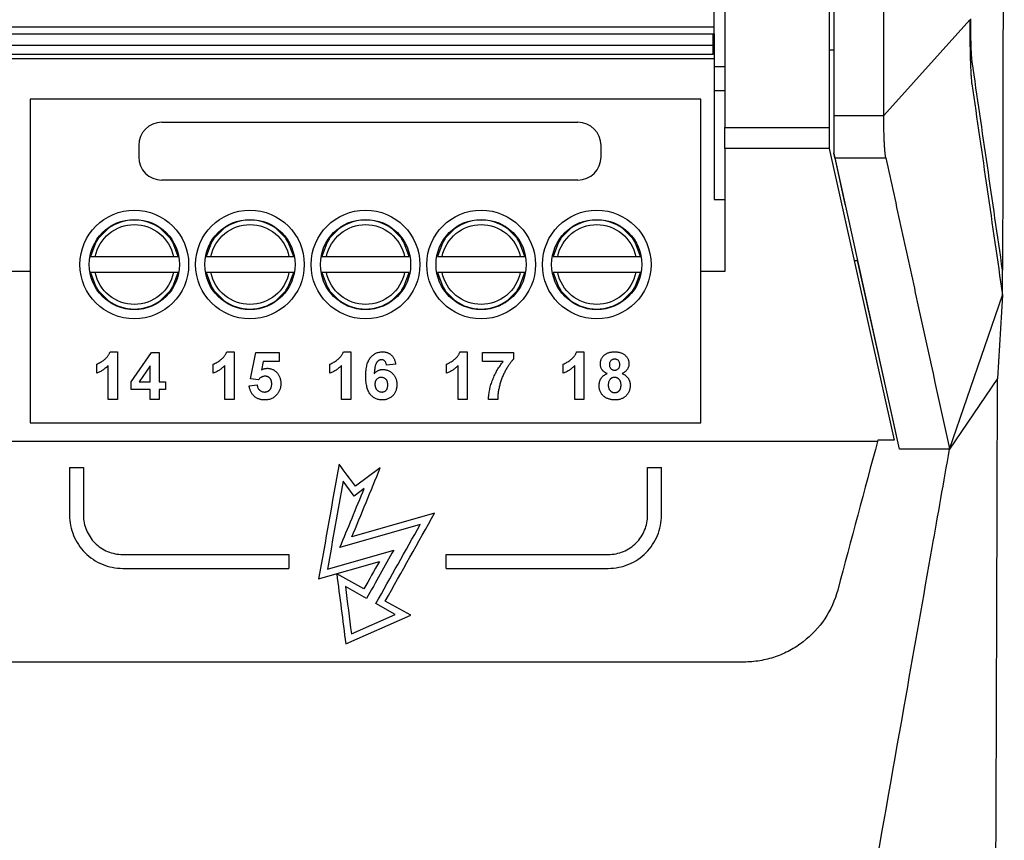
# Model space of a CAD drawing. Header units: millimetres. Extents: x -508 to 796, y -404 to 760.
# Tile 65 of 116: x 254 to 296, y 66 to 102. Entities that reach past the tile are written whole.
import ezdxf

# ---------------------------------------------------------------- set-up
doc = ezdxf.new("R2010")
doc.units = ezdxf.units.MM

msp = doc.modelspace()

# ---------------------------------------------------------------- linework, layer by layer
at = {"color": 7, "linetype": 'Continuous', "lineweight": 25}
for p, q in [((283.613, 101.28), (283.613, 107.68)), ((290.942, 97.446), (294.663, 101.589)), ((218.613, 101.28), (283.613, 101.28)), ((218.613, 100.98), (283.613, 100.98)), ((283.563, 100.48), (283.563, 100.98)), ((283.613, 100.98), (283.613, 101.28)), ((283.613, 100.98), (283.613, 99.554)), ((218.663, 100.48), (283.563, 100.48)), ((283.563, 100.08), (218.663, 100.08)), ((283.563, 100.08), (283.563, 100.48)), ((288.777, 100.271), (288.577, 100.271)), ((283.613, 99.893), (218.163, 99.893)), ((284.063, 99.554), (283.613, 99.554)), ((283.613, 99.554), (283.613, 98.515)), ((284.063, 98.515), (283.613, 98.515)), ((283.613, 98.515), (283.613, 93.816)), ((283.03, 98.149), (254.03, 98.149)), ((254.03, 98.149), (254.03, 90.697)), ((283.03, 90.697), (283.03, 98.149)), ((259.718, 97.149), (277.718, 97.149)), ((288.777, 97.446), (290.942, 97.446)), ((284.063, 96.926), (288.577, 96.926)), ((284.063, 96.01), (284.063, 96.926)), ((288.577, 96.926), (288.577, 96.01)), ((258.718, 96.149), (258.718, 95.649)), ((278.718, 95.649), (278.718, 96.149)), ((288.577, 96.01), (284.063, 96.01)), ((284.063, 96.01), (284.063, 90.697)), ((288.577, 96.01), (291.4, 83.397)), ((288.777, 95.793), (289.262, 93.605)), ((288.826, 95.607), (291.033, 95.607)), ((288.826, 95.607), (291.615, 83.006)), ((277.718, 94.649), (259.718, 94.649)), ((283.613, 93.816), (284.063, 93.816)), ((289.262, 93.605), (289.274, 93.544)), ((256.877, 92.031), (257.497, 92.651)), ((259.564, 92.651), (260.184, 92.031)), ((261.877, 92.031), (262.497, 92.651)), ((264.564, 92.651), (265.184, 92.031)), ((266.877, 92.031), (267.497, 92.651)), ((269.564, 92.651), (270.184, 92.031)), ((271.877, 92.031), (272.497, 92.651)), ((274.564, 92.651), (275.184, 92.031)), ((276.877, 92.031), (277.497, 92.651)), ((279.564, 92.651), (280.184, 92.031)), ((256.841, 91.347), (260.219, 91.347)), ((261.841, 91.347), (265.219, 91.347)), ((266.841, 91.347), (270.219, 91.347)), ((271.841, 91.347), (275.219, 91.347)), ((276.841, 91.347), (280.219, 91.347)), ((289.662, 91.166), (289.789, 91.166)), ((289.789, 91.223), (289.789, 91.166)), ((289.789, 91.166), (291.145, 85.102)), ((296.079, 89.67), (296.082, 90.751)), ((254.03, 90.697), (218.163, 90.697)), ((254.03, 90.697), (254.03, 89.518)), ((260.219, 90.647), (256.841, 90.647)), ((265.219, 90.647), (261.841, 90.647)), ((270.219, 90.647), (266.841, 90.647)), ((275.219, 90.647), (271.841, 90.647)), ((280.219, 90.647), (276.841, 90.647)), ((283.03, 89.518), (283.03, 90.697)), ((284.063, 90.697), (283.03, 90.697)), ((257.497, 89.344), (256.877, 89.964)), ((260.184, 89.964), (259.564, 89.344)), ((262.497, 89.344), (261.877, 89.964)), ((265.184, 89.964), (264.564, 89.344)), ((267.497, 89.344), (266.877, 89.964)), ((270.184, 89.964), (269.564, 89.344)), ((272.497, 89.344), (271.877, 89.964)), ((275.184, 89.964), (274.564, 89.344)), ((277.497, 89.344), (276.877, 89.964)), ((280.184, 89.964), (279.564, 89.344)), ((254.03, 89.518), (254.03, 84.149)), ((283.03, 84.149), (283.03, 89.518)), ((293.788, 83.006), (296.08, 89.67)), ((296.08, 89.67), (295.864, 86.062)), ((257.48, 87.219), (257.797, 87.219)), ((257.797, 87.219), (257.797, 85.164)), ((258.399, 85.927), (259.268, 87.193)), ((259.268, 87.193), (259.611, 87.193)), ((259.611, 87.193), (259.611, 85.928)), ((262.525, 87.219), (262.842, 87.219)), ((262.842, 87.219), (262.842, 85.164)), ((263.55, 86.056), (263.787, 87.193)), ((263.787, 87.193), (264.788, 87.193)), ((264.788, 87.193), (264.788, 86.798)), ((267.57, 87.219), (267.887, 87.219)), ((267.887, 87.219), (267.887, 85.164)), ((272.615, 87.219), (272.932, 87.219)), ((272.932, 87.219), (272.932, 85.164)), ((273.587, 87.193), (274.931, 87.193)), ((273.587, 86.798), (273.587, 87.193)), ((274.931, 87.193), (274.931, 86.903)), ((277.66, 87.219), (277.977, 87.219)), ((277.977, 87.219), (277.977, 85.164)), ((256.901, 86.297), (256.901, 86.692)), ((257.402, 85.164), (257.402, 86.627)), ((259.216, 86.612), (258.746, 85.928)), ((259.216, 85.928), (259.216, 86.612)), ((261.946, 86.297), (261.946, 86.692)), ((262.447, 85.164), (262.447, 86.627)), ((264.104, 86.798), (264.023, 86.431)), ((264.788, 86.798), (264.104, 86.798)), ((266.991, 86.297), (266.991, 86.692)), ((267.492, 85.164), (267.492, 86.627)), ((269.833, 86.683), (269.438, 86.64)), ((272.036, 86.297), (272.036, 86.692)), ((272.537, 85.164), (272.537, 86.627)), ((274.483, 86.798), (273.587, 86.798)), ((277.081, 86.297), (277.081, 86.692)), ((277.582, 85.164), (277.582, 86.627)), ((263.895, 86.007), (263.55, 86.056)), ((295.864, 86.062), (293.788, 83.006)), ((258.399, 85.586), (258.399, 85.927)), ((258.746, 85.928), (259.216, 85.928)), ((259.611, 85.928), (259.875, 85.928)), ((259.875, 85.928), (259.875, 85.586)), ((263.497, 85.752), (263.84, 85.797)), ((259.216, 85.586), (258.399, 85.586)), ((259.216, 85.164), (259.216, 85.586)), ((259.875, 85.586), (259.611, 85.586)), ((259.611, 85.586), (259.611, 85.164)), ((257.797, 85.164), (257.402, 85.164)), ((259.611, 85.164), (259.216, 85.164)), ((262.842, 85.164), (262.447, 85.164)), ((267.887, 85.164), (267.492, 85.164)), ((272.932, 85.164), (272.537, 85.164)), ((274.246, 85.164), (273.851, 85.164)), ((277.977, 85.164), (277.582, 85.164)), ((254.03, 84.149), (283.03, 84.149)), ((247.923, 83.354), (290.676, 83.354)), ((291.4, 83.397), (290.688, 83.397)), ((293.753, 83.166), (293.788, 83.006)), ((293.788, 83.006), (291.617, 83.006)), ((255.73, 82.211), (256.33, 82.211)), ((269.167, 82.199), (268.098, 81.402)), ((280.73, 82.211), (281.33, 82.211)), ((268.037, 80.983), (267.558, 81.626)), ((268.476, 81.31), (268.037, 80.983)), ((271.518, 80.244), (267.935, 79.21)), ((270.899, 79.753), (267.42, 78.749)), ((258.03, 78.454), (265.213, 78.454)), ((265.213, 78.454), (265.213, 77.854)), ((266.882, 77.817), (269.747, 78.645)), ((272.018, 78.454), (279.03, 78.454)), ((272.018, 77.854), (272.018, 78.454)), ((266.502, 77.396), (269.128, 78.154)), ((258.03, 77.854), (265.213, 77.854)), ((268.459, 76.961), (267.284, 77.62)), ((272.018, 77.854), (279.03, 77.854)), ((268.574, 76.552), (267.657, 77.067)), ((269.811, 75.859), (268.977, 76.326)), ((270.482, 75.827), (269.386, 76.441)), ((267.673, 74.588), (270.482, 75.827)), ((267.919, 75.025), (269.811, 75.859)), ((284.895, 73.801), (247.768, 73.801))]:
    msp.add_line(p, q, dxfattribs=at)
at = {"color": 7, "linetype": 'Continuous', "lineweight": 25, "flags": 128}
for points in [[(256.973, 92.126), (256.87, 91.97), (256.638, 91.347)], [(260.422, 91.347), (260.19, 91.97), (260.088, 92.126)], [(261.973, 92.126), (261.87, 91.97), (261.638, 91.347)], [(265.422, 91.347), (265.19, 91.97), (265.088, 92.126)], [(266.973, 92.126), (266.87, 91.97), (266.638, 91.347)], [(270.422, 91.347), (270.19, 91.97), (270.088, 92.126)], [(271.973, 92.126), (271.87, 91.97), (271.638, 91.347)], [(275.422, 91.347), (275.19, 91.97), (275.088, 92.126)], [(276.973, 92.126), (276.87, 91.97), (276.638, 91.347)], [(280.422, 91.347), (280.19, 91.97), (280.088, 92.126)], [(256.638, 90.647), (256.87, 90.025), (256.973, 89.868)], [(260.088, 89.868), (260.19, 90.025), (260.422, 90.647)], [(261.638, 90.647), (261.87, 90.025), (261.973, 89.868)], [(265.088, 89.868), (265.19, 90.025), (265.422, 90.647)], [(266.638, 90.647), (266.87, 90.025), (266.973, 89.868)], [(270.088, 89.868), (270.19, 90.025), (270.422, 90.647)], [(271.638, 90.647), (271.87, 90.025), (271.973, 89.868)], [(275.088, 89.868), (275.19, 90.025), (275.422, 90.647)], [(276.638, 90.647), (276.87, 90.025), (276.973, 89.868)], [(280.088, 89.868), (280.19, 90.025), (280.422, 90.647)]]:
    msp.add_lwpolyline(points, dxfattribs=at)
at = {"color": 7, "linetype": 'Continuous', "lineweight": 25}
for centre, radius in [((258.53, 90.997), 2.35), ((263.53, 90.997), 2.35), ((268.53, 90.997), 2.35), ((273.53, 90.997), 2.35), ((278.53, 90.997), 2.35), ((258.53, 90.997), 1.95), ((263.53, 90.997), 1.95), ((268.53, 90.997), 1.95), ((273.53, 90.997), 1.95), ((278.53, 90.997), 1.95)]:
    msp.add_circle(centre, radius, dxfattribs=at)
for centre, radius, start, end in [((259.718, 96.149), 1, 90, 180), ((277.718, 96.149), 1, 360, 90), ((259.718, 95.649), 1, 180, 270), ((277.718, 95.649), 1, 270, 360), ((258.53, 90.997), 1.924, 54.0588, 125.9412), ((263.53, 90.997), 1.924, 54.0588, 125.9412), ((268.53, 90.997), 1.924, 54.0588, 125.9412), ((273.53, 90.997), 1.924, 54.0588, 125.9412), ((278.53, 90.997), 1.924, 54.0588, 125.9412), ((258.53, 90.997), 1.924, 234.0588, 305.9412), ((263.53, 90.997), 1.924, 234.0588, 305.9412), ((268.53, 90.997), 1.924, 234.0588, 305.9412), ((273.53, 90.997), 1.924, 234.0588, 305.9412), ((278.53, 90.997), 1.924, 234.0588, 305.9412)]:
    msp.add_arc(centre, radius, start, end, dxfattribs=at)
for points, knots in [([(296.157, 159.615), (296.157, 158.77), (296.157, 157.085), (296.157, 154.562), (296.156, 152.049), (296.155, 149.547), (296.154, 147.056), (296.153, 144.575), (296.151, 142.105), (296.15, 139.646), (296.148, 137.198), (296.146, 134.76), (296.144, 132.332), (296.141, 129.916), (296.139, 127.51), (296.135, 124.604), (296.131, 121.202), (296.126, 117.31), (296.121, 113.443), (296.115, 109.601), (296.109, 105.783), (296.102, 101.989), (296.096, 98.221), (296.089, 94.477), (296.084, 91.991), (296.082, 90.751)], [0, 0, 0, 0, 0.03671, 0.073264, 0.109664, 0.14591, 0.182003, 0.217944, 0.253732, 0.28937, 0.324857, 0.360195, 0.395384, 0.430425, 0.465319, 0.500067, 0.556898, 0.613401, 0.669577, 0.725431, 0.780966, 0.836187, 0.891097, 0.9457, 1, 1, 1, 1]), ([(294.664, 101.589), (294.664, 101.536), (294.664, 101.431), (294.664, 101.275), (294.665, 101.121), (294.666, 100.968), (294.668, 100.818), (294.671, 100.571), (294.677, 100.236), (294.687, 99.842), (294.7, 99.491), (294.714, 99.228), (294.727, 99.04), (294.739, 98.905), (294.747, 98.842), (294.752, 98.809)], [0, 0, 0, 0, 0.041937, 0.083568, 0.125008, 0.166369, 0.207769, 0.249322, 0.37371, 0.499224, 0.625065, 0.75002, 0.833106, 0.916124, 1, 1, 1, 1]), ([(294.766, 99.771), (294.764, 99.783), (294.761, 99.808), (294.755, 99.855), (294.751, 99.909), (294.746, 99.97), (294.739, 100.07), (294.731, 100.225), (294.723, 100.454), (294.716, 100.712), (294.711, 100.966), (294.709, 101.2), (294.707, 101.409), (294.707, 101.552), (294.707, 101.623)], [0, 0, 0, 0, 0.0512705, 0.1020872, 0.1526491, 0.2031582, 0.2538171, 0.3768011, 0.4997433, 0.6225513, 0.7457741, 0.8301329, 0.9145595, 1, 1, 1, 1]), ([(288.777, 97.446), (288.777, 97.121), (288.777, 96.8), (288.777, 96.238), (288.777, 95.999), (288.777, 95.828)], [0, 0, 0, 0, 0.5, 0.5, 1, 1, 1, 1]), ([(291.034, 95.607), (291.031, 95.621), (291.025, 95.648), (291.018, 95.698), (291.01, 95.755), (291.003, 95.818), (290.997, 95.886), (290.99, 95.958), (290.985, 96.033), (290.979, 96.111), (290.975, 96.191), (290.97, 96.272), (290.966, 96.354), (290.96, 96.485), (290.954, 96.672), (290.948, 96.923), (290.944, 97.183), (290.943, 97.359), (290.942, 97.446)], [0, 0, 0, 0, 0.055458, 0.109491, 0.162099, 0.213281, 0.263039, 0.311371, 0.358279, 0.403763, 0.447822, 0.490457, 0.531668, 0.571455, 0.680439, 0.788186, 0.894704, 1, 1, 1, 1]), ([(288.826, 95.607), (288.824, 95.62), (288.818, 95.647), (288.806, 95.699), (288.793, 95.758), (288.783, 95.804), (288.777, 95.828)], [0, 0, 0, 0, 0.25014, 0.499376, 0.748925, 1, 1, 1, 1]), ([(291.034, 95.607), (291.26, 94.569), (291.487, 93.534), (291.94, 91.46), (292.62, 88.35), (293.3, 85.239), (293.753, 83.166)], [0, 0, 0, 0, 0.25, 0.25, 0.5, 1, 1, 1, 1]), ([(256.841, 91.347), (256.922, 91.736), (257.134, 92.084), (257.749, 92.585), (258.134, 92.722), (258.927, 92.722), (259.312, 92.585), (259.927, 92.084), (260.139, 91.736), (260.219, 91.347)], [0, 0, 0, 0, 0.25, 0.25, 0.5, 0.5, 0.75, 0.75, 1, 1, 1, 1]), ([(261.841, 91.347), (261.922, 91.736), (262.134, 92.084), (262.749, 92.585), (263.134, 92.722), (263.927, 92.722), (264.312, 92.585), (264.927, 92.084), (265.139, 91.736), (265.219, 91.347)], [0, 0, 0, 0, 0.25, 0.25, 0.5, 0.5, 0.75, 0.75, 1, 1, 1, 1]), ([(266.841, 91.347), (266.922, 91.736), (267.134, 92.084), (267.749, 92.585), (268.134, 92.722), (268.927, 92.722), (269.312, 92.585), (269.927, 92.084), (270.139, 91.736), (270.219, 91.347)], [0, 0, 0, 0, 0.25, 0.25, 0.5, 0.5, 0.75, 0.75, 1, 1, 1, 1]), ([(271.841, 91.347), (271.922, 91.736), (272.134, 92.084), (272.749, 92.585), (273.134, 92.722), (273.927, 92.722), (274.312, 92.585), (274.927, 92.084), (275.139, 91.736), (275.219, 91.347)], [0, 0, 0, 0, 0.25, 0.25, 0.5, 0.5, 0.75, 0.75, 1, 1, 1, 1]), ([(276.841, 91.347), (276.922, 91.736), (277.134, 92.084), (277.749, 92.585), (278.134, 92.722), (278.927, 92.722), (279.312, 92.585), (279.927, 92.084), (280.139, 91.736), (280.219, 91.347)], [0, 0, 0, 0, 0.25, 0.25, 0.5, 0.5, 0.75, 0.75, 1, 1, 1, 1]), ([(256.638, 91.347), (256.643, 91.347), (256.668, 91.347), (256.742, 91.347), (256.791, 91.347), (256.841, 91.347)], [0, 0, 0, 0, 0.5, 0.5, 1, 1, 1, 1]), ([(260.219, 91.347), (260.269, 91.347), (260.318, 91.347), (260.393, 91.347), (260.417, 91.347), (260.422, 91.347)], [0, 0, 0, 0, 0.5, 0.5, 1, 1, 1, 1]), ([(261.638, 91.347), (261.643, 91.347), (261.668, 91.347), (261.742, 91.347), (261.791, 91.347), (261.841, 91.347)], [0, 0, 0, 0, 0.5, 0.5, 1, 1, 1, 1]), ([(265.219, 91.347), (265.269, 91.347), (265.318, 91.347), (265.393, 91.347), (265.417, 91.347), (265.422, 91.347)], [0, 0, 0, 0, 0.5, 0.5, 1, 1, 1, 1]), ([(266.638, 91.347), (266.643, 91.347), (266.668, 91.347), (266.742, 91.347), (266.791, 91.347), (266.841, 91.347)], [0, 0, 0, 0, 0.5, 0.5, 1, 1, 1, 1]), ([(270.219, 91.347), (270.269, 91.347), (270.318, 91.347), (270.393, 91.347), (270.417, 91.347), (270.422, 91.347)], [0, 0, 0, 0, 0.5, 0.5, 1, 1, 1, 1]), ([(271.638, 91.347), (271.643, 91.347), (271.668, 91.347), (271.742, 91.347), (271.791, 91.347), (271.841, 91.347)], [0, 0, 0, 0, 0.5, 0.5, 1, 1, 1, 1]), ([(275.219, 91.347), (275.269, 91.347), (275.318, 91.347), (275.393, 91.347), (275.417, 91.347), (275.422, 91.347)], [0, 0, 0, 0, 0.5, 0.5, 1, 1, 1, 1]), ([(276.638, 91.347), (276.643, 91.347), (276.668, 91.347), (276.742, 91.347), (276.791, 91.347), (276.841, 91.347)], [0, 0, 0, 0, 0.5, 0.5, 1, 1, 1, 1]), ([(280.219, 91.347), (280.269, 91.347), (280.318, 91.347), (280.393, 91.347), (280.417, 91.347), (280.422, 91.347)], [0, 0, 0, 0, 0.5, 0.5, 1, 1, 1, 1]), ([(256.841, 90.647), (256.791, 90.647), (256.742, 90.647), (256.668, 90.647), (256.643, 90.647), (256.638, 90.647)], [0, 0, 0, 0, 0.5, 0.5, 1, 1, 1, 1]), ([(260.219, 90.647), (260.139, 90.259), (259.927, 89.91), (259.312, 89.409), (258.927, 89.272), (258.134, 89.272), (257.749, 89.409), (257.134, 89.91), (256.922, 90.259), (256.841, 90.647)], [0, 0, 0, 0, 0.25, 0.25, 0.5, 0.5, 0.75, 0.75, 1, 1, 1, 1]), ([(260.422, 90.647), (260.417, 90.647), (260.393, 90.647), (260.319, 90.647), (260.269, 90.647), (260.219, 90.647)], [0, 0, 0, 0, 0.5, 0.5, 1, 1, 1, 1]), ([(261.841, 90.647), (261.791, 90.647), (261.742, 90.647), (261.668, 90.647), (261.643, 90.647), (261.638, 90.647)], [0, 0, 0, 0, 0.5, 0.5, 1, 1, 1, 1]), ([(265.219, 90.647), (265.139, 90.259), (264.927, 89.91), (264.312, 89.409), (263.927, 89.272), (263.134, 89.272), (262.749, 89.409), (262.134, 89.91), (261.922, 90.259), (261.841, 90.647)], [0, 0, 0, 0, 0.25, 0.25, 0.5, 0.5, 0.75, 0.75, 1, 1, 1, 1]), ([(265.422, 90.647), (265.417, 90.647), (265.393, 90.647), (265.319, 90.647), (265.269, 90.647), (265.219, 90.647)], [0, 0, 0, 0, 0.5, 0.5, 1, 1, 1, 1]), ([(266.841, 90.647), (266.791, 90.647), (266.742, 90.647), (266.668, 90.647), (266.643, 90.647), (266.638, 90.647)], [0, 0, 0, 0, 0.5, 0.5, 1, 1, 1, 1]), ([(270.219, 90.647), (270.139, 90.259), (269.927, 89.91), (269.312, 89.409), (268.927, 89.272), (268.134, 89.272), (267.749, 89.409), (267.134, 89.91), (266.922, 90.259), (266.841, 90.647)], [0, 0, 0, 0, 0.25, 0.25, 0.5, 0.5, 0.75, 0.75, 1, 1, 1, 1]), ([(270.422, 90.647), (270.417, 90.647), (270.393, 90.647), (270.319, 90.647), (270.269, 90.647), (270.219, 90.647)], [0, 0, 0, 0, 0.5, 0.5, 1, 1, 1, 1]), ([(271.841, 90.647), (271.791, 90.647), (271.742, 90.647), (271.668, 90.647), (271.643, 90.647), (271.638, 90.647)], [0, 0, 0, 0, 0.5, 0.5, 1, 1, 1, 1]), ([(275.219, 90.647), (275.139, 90.259), (274.927, 89.91), (274.312, 89.409), (273.927, 89.272), (273.134, 89.272), (272.749, 89.409), (272.134, 89.91), (271.922, 90.259), (271.841, 90.647)], [0, 0, 0, 0, 0.25, 0.25, 0.5, 0.5, 0.75, 0.75, 1, 1, 1, 1]), ([(275.422, 90.647), (275.417, 90.647), (275.393, 90.647), (275.319, 90.647), (275.269, 90.647), (275.219, 90.647)], [0, 0, 0, 0, 0.5, 0.5, 1, 1, 1, 1]), ([(276.841, 90.647), (276.791, 90.647), (276.742, 90.647), (276.668, 90.647), (276.643, 90.647), (276.638, 90.647)], [0, 0, 0, 0, 0.5, 0.5, 1, 1, 1, 1]), ([(280.219, 90.647), (280.139, 90.259), (279.927, 89.91), (279.312, 89.409), (278.927, 89.272), (278.134, 89.272), (277.749, 89.409), (277.134, 89.91), (276.922, 90.259), (276.841, 90.647)], [0, 0, 0, 0, 0.25, 0.25, 0.5, 0.5, 0.75, 0.75, 1, 1, 1, 1]), ([(280.422, 90.647), (280.417, 90.647), (280.393, 90.647), (280.319, 90.647), (280.269, 90.647), (280.219, 90.647)], [0, 0, 0, 0, 0.5, 0.5, 1, 1, 1, 1]), ([(256.901, 86.692), (256.927, 86.702), (256.983, 86.723), (257.064, 86.767), (257.149, 86.821), (257.22, 86.874), (257.277, 86.922), (257.316, 86.96), (257.353, 86.999), (257.385, 87.04), (257.414, 87.083), (257.44, 87.127), (257.462, 87.172), (257.474, 87.203), (257.48, 87.219)], [0, 0, 0, 0, 0.104473, 0.218653, 0.342856, 0.479269, 0.549541, 0.617424, 0.683535, 0.748597, 0.812176, 0.874869, 0.937429, 1, 1, 1, 1]), ([(261.946, 86.692), (261.972, 86.702), (262.028, 86.723), (262.109, 86.767), (262.194, 86.821), (262.265, 86.874), (262.321, 86.922), (262.361, 86.96), (262.398, 86.999), (262.43, 87.04), (262.459, 87.083), (262.485, 87.127), (262.507, 87.172), (262.519, 87.203), (262.525, 87.219)], [0, 0, 0, 0, 0.104473, 0.218653, 0.342856, 0.479269, 0.549541, 0.617424, 0.683535, 0.748597, 0.812176, 0.874869, 0.937429, 1, 1, 1, 1]), ([(266.991, 86.692), (267.017, 86.702), (267.073, 86.723), (267.154, 86.767), (267.239, 86.821), (267.31, 86.874), (267.366, 86.922), (267.406, 86.96), (267.443, 86.999), (267.475, 87.04), (267.504, 87.083), (267.53, 87.127), (267.552, 87.172), (267.564, 87.203), (267.57, 87.219)], [0, 0, 0, 0, 0.104473, 0.218653, 0.342856, 0.479269, 0.549541, 0.617424, 0.683535, 0.748597, 0.812176, 0.874869, 0.937429, 1, 1, 1, 1]), ([(268.542, 86.164), (268.543, 86.209), (268.544, 86.296), (268.553, 86.422), (268.569, 86.538), (268.591, 86.644), (268.619, 86.74), (268.653, 86.827), (268.694, 86.905), (268.742, 86.972), (268.795, 87.03), (268.851, 87.081), (268.912, 87.124), (268.976, 87.159), (269.044, 87.186), (269.116, 87.205), (269.191, 87.217), (269.243, 87.219), (269.269, 87.219)], [0, 0, 0, 0, 0.093231, 0.180145, 0.26072, 0.335343, 0.404394, 0.468663, 0.528671, 0.585124, 0.639046, 0.691174, 0.741714, 0.791947, 0.842075, 0.893016, 0.945666, 1, 1, 1, 1]), ([(269.218, 86.877), (269.208, 86.876), (269.189, 86.876), (269.16, 86.87), (269.132, 86.861), (269.106, 86.848), (269.081, 86.831), (269.057, 86.811), (269.033, 86.787), (269.012, 86.759), (268.991, 86.726), (268.973, 86.685), (268.957, 86.636), (268.944, 86.58), (268.931, 86.517), (268.921, 86.446), (268.913, 86.367), (268.909, 86.312), (268.907, 86.283)], [0, 0, 0, 0, 0.040154, 0.079904, 0.118642, 0.15824, 0.198858, 0.241137, 0.285631, 0.332857, 0.385095, 0.444912, 0.513586, 0.591645, 0.679009, 0.775791, 0.882727, 1, 1, 1, 1]), ([(269.438, 86.64), (269.435, 86.659), (269.43, 86.694), (269.415, 86.744), (269.395, 86.785), (269.368, 86.819), (269.337, 86.845), (269.301, 86.864), (269.261, 86.875), (269.233, 86.876), (269.218, 86.877)], [0, 0, 0, 0, 0.16009, 0.301259, 0.428172, 0.544692, 0.656041, 0.765565, 0.878269, 1, 1, 1, 1]), ([(269.269, 87.219), (269.288, 87.219), (269.324, 87.218), (269.377, 87.211), (269.428, 87.201), (269.476, 87.186), (269.522, 87.166), (269.565, 87.142), (269.606, 87.114), (269.644, 87.082), (269.68, 87.046), (269.712, 87.005), (269.741, 86.961), (269.766, 86.913), (269.788, 86.861), (269.807, 86.805), (269.822, 86.745), (269.829, 86.704), (269.833, 86.683)], [0, 0, 0, 0, 0.064752, 0.126581, 0.18684, 0.245514, 0.30285, 0.360345, 0.417913, 0.476092, 0.535069, 0.595104, 0.65639, 0.719434, 0.784953, 0.853161, 0.924888, 1, 1, 1, 1]), ([(272.036, 86.692), (272.062, 86.702), (272.117, 86.723), (272.199, 86.767), (272.284, 86.821), (272.355, 86.874), (272.411, 86.922), (272.451, 86.96), (272.488, 86.999), (272.52, 87.04), (272.549, 87.083), (272.575, 87.127), (272.597, 87.172), (272.609, 87.203), (272.615, 87.219)], [0, 0, 0, 0, 0.104473, 0.218653, 0.342856, 0.479269, 0.549541, 0.617424, 0.683535, 0.748597, 0.812176, 0.874869, 0.937429, 1, 1, 1, 1]), ([(274.931, 86.903), (274.916, 86.889), (274.888, 86.859), (274.846, 86.811), (274.805, 86.759), (274.763, 86.703), (274.72, 86.642), (274.678, 86.576), (274.636, 86.506), (274.579, 86.407), (274.512, 86.278), (274.442, 86.117), (274.382, 85.951), (274.34, 85.81), (274.313, 85.697), (274.294, 85.614), (274.279, 85.534), (274.267, 85.456), (274.257, 85.379), (274.25, 85.306), (274.246, 85.234), (274.246, 85.188), (274.246, 85.164)], [0, 0, 0, 0, 0.031427, 0.064605, 0.099439, 0.136456, 0.175352, 0.216101, 0.258978, 0.304007, 0.395757, 0.487616, 0.579874, 0.672707, 0.718695, 0.763079, 0.805893, 0.847386, 0.8876, 0.926386, 0.963755, 1, 1, 1, 1]), ([(277.081, 86.692), (277.107, 86.702), (277.162, 86.723), (277.244, 86.767), (277.329, 86.821), (277.4, 86.874), (277.456, 86.922), (277.496, 86.96), (277.533, 86.999), (277.565, 87.04), (277.594, 87.083), (277.619, 87.127), (277.642, 87.172), (277.654, 87.203), (277.66, 87.219)], [0, 0, 0, 0, 0.104473, 0.218653, 0.342856, 0.479269, 0.549541, 0.617424, 0.683535, 0.748597, 0.812176, 0.874869, 0.937429, 1, 1, 1, 1]), ([(278.685, 86.699), (278.685, 86.717), (278.686, 86.753), (278.694, 86.806), (278.707, 86.857), (278.724, 86.905), (278.747, 86.951), (278.775, 86.994), (278.807, 87.035), (278.845, 87.073), (278.888, 87.107), (278.935, 87.137), (278.986, 87.163), (279.041, 87.184), (279.101, 87.2), (279.165, 87.211), (279.233, 87.218), (279.28, 87.219), (279.304, 87.219)], [0, 0, 0, 0, 0.060588, 0.118973, 0.175831, 0.232135, 0.287686, 0.343567, 0.400777, 0.459546, 0.51958, 0.580726, 0.642741, 0.707504, 0.775327, 0.846028, 0.920907, 1, 1, 1, 1]), ([(279.306, 86.903), (279.29, 86.902), (279.258, 86.901), (279.213, 86.889), (279.174, 86.868), (279.14, 86.839), (279.113, 86.804), (279.093, 86.764), (279.082, 86.718), (279.08, 86.685), (279.08, 86.668)], [0, 0, 0, 0, 0.13476, 0.257747, 0.376379, 0.495459, 0.614324, 0.734951, 0.86198, 1, 1, 1, 1]), ([(279.304, 87.219), (279.328, 87.219), (279.374, 87.218), (279.442, 87.211), (279.505, 87.2), (279.564, 87.184), (279.62, 87.163), (279.671, 87.138), (279.718, 87.107), (279.76, 87.073), (279.799, 87.035), (279.832, 86.994), (279.86, 86.951), (279.883, 86.905), (279.901, 86.857), (279.913, 86.806), (279.922, 86.753), (279.922, 86.717), (279.923, 86.699)], [0, 0, 0, 0, 0.078715, 0.152764, 0.223531, 0.290545, 0.355368, 0.417847, 0.478669, 0.539111, 0.598255, 0.655802, 0.71198, 0.767583, 0.82394, 0.880851, 0.939356, 1, 1, 1, 1]), ([(279.528, 86.669), (279.527, 86.686), (279.526, 86.719), (279.514, 86.765), (279.495, 86.805), (279.468, 86.84), (279.435, 86.869), (279.396, 86.888), (279.353, 86.901), (279.322, 86.902), (279.306, 86.903)], [0, 0, 0, 0, 0.140007, 0.267766, 0.389639, 0.510214, 0.628546, 0.746348, 0.867824, 1, 1, 1, 1]), ([(257.402, 86.627), (257.384, 86.609), (257.348, 86.573), (257.291, 86.523), (257.232, 86.476), (257.171, 86.433), (257.107, 86.393), (257.041, 86.357), (256.972, 86.325), (256.925, 86.306), (256.901, 86.297)], [0, 0, 0, 0, 0.126571, 0.251425, 0.376425, 0.500093, 0.624181, 0.748133, 0.873869, 1, 1, 1, 1]), ([(262.447, 86.627), (262.429, 86.609), (262.393, 86.573), (262.336, 86.523), (262.277, 86.476), (262.216, 86.433), (262.152, 86.393), (262.086, 86.357), (262.017, 86.325), (261.97, 86.306), (261.946, 86.297)], [0, 0, 0, 0, 0.126571, 0.251425, 0.376425, 0.500093, 0.624181, 0.748133, 0.873869, 1, 1, 1, 1]), ([(264.023, 86.431), (264.044, 86.443), (264.084, 86.466), (264.148, 86.49), (264.212, 86.505), (264.255, 86.507), (264.277, 86.508)], [0, 0, 0, 0, 0.265013, 0.516088, 0.759917, 1, 1, 1, 1]), ([(264.277, 86.508), (264.297, 86.507), (264.337, 86.506), (264.395, 86.497), (264.451, 86.483), (264.505, 86.463), (264.557, 86.436), (264.606, 86.404), (264.652, 86.366), (264.696, 86.323), (264.736, 86.275), (264.771, 86.224), (264.801, 86.169), (264.825, 86.11), (264.844, 86.048), (264.857, 85.982), (264.865, 85.913), (264.866, 85.866), (264.867, 85.842)], [0, 0, 0, 0, 0.060901, 0.120302, 0.178015, 0.235506, 0.29362, 0.351928, 0.412228, 0.474265, 0.537423, 0.599745, 0.66233, 0.725963, 0.79077, 0.857969, 0.927523, 1, 1, 1, 1]), ([(267.492, 86.627), (267.474, 86.609), (267.438, 86.573), (267.381, 86.523), (267.322, 86.476), (267.261, 86.433), (267.197, 86.393), (267.131, 86.357), (267.062, 86.325), (267.015, 86.306), (266.991, 86.297)], [0, 0, 0, 0, 0.126571, 0.251425, 0.376425, 0.500093, 0.624181, 0.748133, 0.873869, 1, 1, 1, 1]), ([(268.907, 86.283), (268.92, 86.297), (268.945, 86.324), (268.986, 86.359), (269.029, 86.389), (269.074, 86.413), (269.122, 86.432), (269.172, 86.446), (269.225, 86.453), (269.26, 86.455), (269.278, 86.455)], [0, 0, 0, 0, 0.132218, 0.259266, 0.382426, 0.503963, 0.625109, 0.747226, 0.871295, 1, 1, 1, 1]), ([(269.278, 86.455), (269.299, 86.455), (269.339, 86.453), (269.399, 86.445), (269.456, 86.431), (269.511, 86.411), (269.564, 86.386), (269.614, 86.354), (269.662, 86.317), (269.708, 86.275), (269.749, 86.229), (269.786, 86.178), (269.816, 86.124), (269.842, 86.068), (269.862, 86.007), (269.876, 85.944), (269.884, 85.877), (269.885, 85.832), (269.886, 85.808)], [0, 0, 0, 0, 0.061959, 0.122348, 0.181485, 0.240217, 0.299115, 0.358819, 0.419551, 0.48245, 0.54599, 0.608137, 0.670272, 0.733113, 0.796428, 0.861936, 0.929326, 1, 1, 1, 1]), ([(272.537, 86.627), (272.519, 86.609), (272.483, 86.573), (272.426, 86.523), (272.367, 86.476), (272.306, 86.433), (272.242, 86.393), (272.176, 86.357), (272.107, 86.325), (272.06, 86.306), (272.036, 86.297)], [0, 0, 0, 0, 0.126571, 0.251425, 0.376425, 0.500093, 0.624181, 0.748133, 0.873869, 1, 1, 1, 1]), ([(273.851, 85.164), (273.852, 85.199), (273.854, 85.27), (273.864, 85.376), (273.88, 85.482), (273.899, 85.588), (273.925, 85.695), (273.954, 85.803), (273.99, 85.911), (274.029, 86.019), (274.073, 86.126), (274.121, 86.231), (274.172, 86.333), (274.227, 86.432), (274.286, 86.528), (274.348, 86.621), (274.413, 86.711), (274.46, 86.769), (274.483, 86.798)], [0, 0, 0, 0, 0.058953, 0.118561, 0.178523, 0.239353, 0.301026, 0.363774, 0.427383, 0.492334, 0.557476, 0.62196, 0.685889, 0.749255, 0.812267, 0.875036, 0.937534, 1, 1, 1, 1]), ([(277.582, 86.627), (277.564, 86.609), (277.528, 86.573), (277.471, 86.523), (277.412, 86.476), (277.351, 86.433), (277.287, 86.393), (277.221, 86.357), (277.152, 86.325), (277.105, 86.306), (277.081, 86.297)], [0, 0, 0, 0, 0.126571, 0.251425, 0.376425, 0.500093, 0.624181, 0.748133, 0.873869, 1, 1, 1, 1]), ([(278.981, 86.282), (278.969, 86.287), (278.944, 86.297), (278.909, 86.316), (278.877, 86.335), (278.847, 86.356), (278.82, 86.378), (278.796, 86.403), (278.774, 86.428), (278.749, 86.464), (278.723, 86.511), (278.701, 86.571), (278.687, 86.634), (278.686, 86.677), (278.685, 86.699)], [0, 0, 0, 0, 0.074845, 0.146911, 0.216512, 0.282333, 0.34654, 0.409365, 0.470779, 0.530736, 0.648995, 0.764529, 0.880748, 1, 1, 1, 1]), ([(279.08, 86.668), (279.08, 86.65), (279.082, 86.616), (279.093, 86.568), (279.112, 86.526), (279.139, 86.491), (279.172, 86.463), (279.211, 86.443), (279.255, 86.431), (279.286, 86.43), (279.303, 86.429)], [0, 0, 0, 0, 0.144102, 0.275997, 0.397647, 0.516215, 0.632499, 0.749124, 0.869144, 1, 1, 1, 1]), ([(279.303, 86.429), (279.319, 86.43), (279.35, 86.431), (279.395, 86.443), (279.434, 86.463), (279.468, 86.492), (279.495, 86.527), (279.514, 86.569), (279.526, 86.617), (279.527, 86.651), (279.528, 86.669)], [0, 0, 0, 0, 0.131009, 0.252583, 0.368363, 0.485362, 0.603738, 0.725976, 0.85584, 1, 1, 1, 1]), ([(279.923, 86.699), (279.922, 86.676), (279.92, 86.631), (279.905, 86.566), (279.88, 86.504), (279.845, 86.448), (279.802, 86.396), (279.75, 86.351), (279.69, 86.311), (279.646, 86.292), (279.623, 86.282)], [0, 0, 0, 0, 0.125211, 0.24639, 0.365556, 0.487097, 0.609911, 0.734683, 0.864055, 1, 1, 1, 1]), ([(264.182, 86.165), (264.169, 86.165), (264.143, 86.164), (264.104, 86.156), (264.066, 86.144), (264.029, 86.126), (263.994, 86.104), (263.96, 86.076), (263.926, 86.044), (263.905, 86.02), (263.895, 86.007)], [0, 0, 0, 0, 0.116461, 0.232341, 0.348354, 0.467509, 0.590461, 0.718854, 0.855005, 1, 1, 1, 1]), ([(264.472, 85.833), (264.472, 85.847), (264.471, 85.873), (264.467, 85.91), (264.461, 85.946), (264.452, 85.978), (264.441, 86.009), (264.427, 86.036), (264.411, 86.061), (264.392, 86.083), (264.371, 86.102), (264.349, 86.119), (264.325, 86.133), (264.299, 86.146), (264.272, 86.155), (264.243, 86.16), (264.213, 86.165), (264.193, 86.165), (264.182, 86.165)], [0, 0, 0, 0, 0.080764, 0.156089, 0.227188, 0.294739, 0.358853, 0.420009, 0.478956, 0.536764, 0.593893, 0.649743, 0.705545, 0.761182, 0.818489, 0.876654, 0.937348, 1, 1, 1, 1]), ([(269.239, 85.138), (269.214, 85.139), (269.166, 85.14), (269.094, 85.151), (269.026, 85.171), (268.961, 85.197), (268.9, 85.231), (268.842, 85.272), (268.788, 85.321), (268.736, 85.378), (268.69, 85.443), (268.65, 85.518), (268.617, 85.602), (268.589, 85.696), (268.568, 85.8), (268.553, 85.913), (268.543, 86.036), (268.543, 86.12), (268.542, 86.164)], [0, 0, 0, 0, 0.053259, 0.104718, 0.154775, 0.20433, 0.253914, 0.304476, 0.356706, 0.410597, 0.467275, 0.527626, 0.592241, 0.661799, 0.737131, 0.818387, 0.905933, 1, 1, 1, 1]), ([(269.212, 86.113), (269.193, 86.112), (269.157, 86.111), (269.105, 86.096), (269.057, 86.072), (269.022, 86.045), (268.998, 86.018), (268.982, 85.996), (268.967, 85.972), (268.956, 85.945), (268.948, 85.917), (268.942, 85.885), (268.938, 85.852), (268.937, 85.829), (268.937, 85.817)], [0, 0, 0, 0, 0.12242, 0.237758, 0.352955, 0.470116, 0.529583, 0.589057, 0.650602, 0.713384, 0.779436, 0.848565, 0.922225, 1, 1, 1, 1]), ([(269.49, 85.788), (269.49, 85.802), (269.49, 85.828), (269.486, 85.866), (269.48, 85.901), (269.471, 85.933), (269.46, 85.963), (269.446, 85.99), (269.43, 86.014), (269.405, 86.042), (269.369, 86.07), (269.322, 86.095), (269.268, 86.11), (269.231, 86.112), (269.212, 86.113)], [0, 0, 0, 0, 0.084032, 0.162459, 0.235689, 0.304222, 0.369765, 0.430857, 0.490633, 0.548338, 0.660567, 0.769865, 0.881631, 1, 1, 1, 1]), ([(278.632, 85.761), (278.633, 85.788), (278.635, 85.842), (278.651, 85.921), (278.678, 85.996), (278.708, 86.056), (278.738, 86.101), (278.764, 86.133), (278.793, 86.163), (278.824, 86.191), (278.859, 86.216), (278.897, 86.24), (278.938, 86.263), (278.967, 86.275), (278.981, 86.282)], [0, 0, 0, 0, 0.122228, 0.241582, 0.360421, 0.480261, 0.541082, 0.601977, 0.664277, 0.727556, 0.791866, 0.858859, 0.928323, 1, 1, 1, 1]), ([(279.303, 86.113), (279.292, 86.112), (279.27, 86.112), (279.238, 86.107), (279.209, 86.099), (279.181, 86.089), (279.156, 86.075), (279.134, 86.057), (279.113, 86.037), (279.089, 86.006), (279.064, 85.964), (279.043, 85.911), (279.029, 85.855), (279.028, 85.817), (279.027, 85.798)], [0, 0, 0, 0, 0.072037, 0.139418, 0.203909, 0.266153, 0.326665, 0.387387, 0.448815, 0.511305, 0.636809, 0.757709, 0.878594, 1, 1, 1, 1]), ([(279.58, 85.794), (279.58, 85.805), (279.58, 85.828), (279.576, 85.862), (279.57, 85.894), (279.561, 85.924), (279.55, 85.952), (279.537, 85.978), (279.521, 86.003), (279.502, 86.025), (279.482, 86.046), (279.46, 86.064), (279.437, 86.079), (279.413, 86.091), (279.387, 86.101), (279.36, 86.108), (279.332, 86.112), (279.313, 86.113), (279.303, 86.113)], [0, 0, 0, 0, 0.073811, 0.144537, 0.212615, 0.278536, 0.342029, 0.403351, 0.465453, 0.527123, 0.587877, 0.646434, 0.704682, 0.762122, 0.81951, 0.877816, 0.937463, 1, 1, 1, 1]), ([(279.623, 86.282), (279.637, 86.276), (279.665, 86.264), (279.704, 86.244), (279.741, 86.222), (279.775, 86.198), (279.806, 86.171), (279.835, 86.143), (279.862, 86.114), (279.886, 86.082), (279.907, 86.048), (279.925, 86.013), (279.941, 85.977), (279.953, 85.94), (279.963, 85.901), (279.97, 85.861), (279.975, 85.82), (279.975, 85.792), (279.975, 85.778)], [0, 0, 0, 0, 0.069665, 0.136701, 0.201986, 0.265487, 0.327798, 0.389, 0.449413, 0.510371, 0.570399, 0.630715, 0.690004, 0.750294, 0.810528, 0.872287, 0.935378, 1, 1, 1, 1]), ([(264.17, 85.138), (264.147, 85.139), (264.102, 85.139), (264.036, 85.147), (263.973, 85.16), (263.914, 85.179), (263.858, 85.202), (263.804, 85.231), (263.755, 85.265), (263.709, 85.304), (263.667, 85.347), (263.629, 85.395), (263.595, 85.445), (263.567, 85.5), (263.542, 85.558), (263.523, 85.619), (263.507, 85.684), (263.5, 85.729), (263.497, 85.752)], [0, 0, 0, 0, 0.068682, 0.134105, 0.197568, 0.258695, 0.318942, 0.378353, 0.437733, 0.497736, 0.558122, 0.617717, 0.677888, 0.738932, 0.801002, 0.864959, 0.931352, 1, 1, 1, 1]), ([(263.84, 85.797), (263.843, 85.773), (263.851, 85.729), (263.873, 85.666), (263.905, 85.611), (263.945, 85.565), (263.992, 85.527), (264.042, 85.5), (264.097, 85.484), (264.134, 85.482), (264.153, 85.481)], [0, 0, 0, 0, 0.144356, 0.277981, 0.405676, 0.531791, 0.654121, 0.769534, 0.88397, 1, 1, 1, 1]), ([(264.153, 85.481), (264.164, 85.481), (264.186, 85.481), (264.217, 85.485), (264.248, 85.492), (264.277, 85.502), (264.305, 85.514), (264.331, 85.53), (264.356, 85.548), (264.38, 85.568), (264.402, 85.591), (264.42, 85.618), (264.436, 85.647), (264.45, 85.679), (264.459, 85.714), (264.467, 85.751), (264.471, 85.791), (264.471, 85.819), (264.472, 85.833)], [0, 0, 0, 0, 0.061329, 0.120053, 0.178219, 0.234665, 0.290903, 0.347536, 0.404085, 0.462749, 0.522375, 0.582311, 0.643697, 0.707576, 0.774502, 0.845566, 0.920269, 1, 1, 1, 1]), ([(264.867, 85.842), (264.866, 85.822), (264.865, 85.782), (264.859, 85.722), (264.847, 85.665), (264.832, 85.609), (264.811, 85.555), (264.786, 85.502), (264.756, 85.451), (264.733, 85.419), (264.721, 85.402)], [0, 0, 0, 0, 0.128441, 0.254929, 0.378716, 0.501994, 0.624407, 0.748194, 0.87262, 1, 1, 1, 1]), ([(268.937, 85.817), (268.937, 85.804), (268.938, 85.779), (268.942, 85.742), (268.949, 85.707), (268.959, 85.674), (268.972, 85.645), (268.987, 85.617), (269.005, 85.591), (269.033, 85.561), (269.071, 85.529), (269.122, 85.501), (269.176, 85.483), (269.213, 85.482), (269.232, 85.481)], [0, 0, 0, 0, 0.078181, 0.15276, 0.223255, 0.290144, 0.35538, 0.418335, 0.48087, 0.543172, 0.66355, 0.777317, 0.887624, 1, 1, 1, 1]), ([(269.232, 85.481), (269.249, 85.481), (269.284, 85.483), (269.333, 85.497), (269.378, 85.52), (269.411, 85.546), (269.434, 85.571), (269.45, 85.594), (269.462, 85.619), (269.473, 85.648), (269.481, 85.679), (269.486, 85.713), (269.49, 85.749), (269.49, 85.775), (269.49, 85.788)], [0, 0, 0, 0, 0.11664, 0.227027, 0.335005, 0.44461, 0.501396, 0.56037, 0.62282, 0.688091, 0.758021, 0.832965, 0.91347, 1, 1, 1, 1]), ([(269.886, 85.808), (269.885, 85.783), (269.884, 85.735), (269.876, 85.665), (269.861, 85.598), (269.841, 85.535), (269.816, 85.476), (269.785, 85.42), (269.748, 85.368), (269.705, 85.321), (269.658, 85.278), (269.608, 85.24), (269.555, 85.209), (269.498, 85.182), (269.438, 85.163), (269.374, 85.149), (269.308, 85.14), (269.263, 85.139), (269.239, 85.138)], [0, 0, 0, 0, 0.070805, 0.138086, 0.203231, 0.265885, 0.327509, 0.387868, 0.448411, 0.509386, 0.57004, 0.629865, 0.688715, 0.747985, 0.808394, 0.870086, 0.933516, 1, 1, 1, 1]), ([(278.851, 85.285), (278.833, 85.3), (278.799, 85.329), (278.755, 85.379), (278.716, 85.433), (278.686, 85.49), (278.661, 85.553), (278.644, 85.618), (278.634, 85.688), (278.633, 85.736), (278.632, 85.761)], [0, 0, 0, 0, 0.126169, 0.249064, 0.368685, 0.489031, 0.610185, 0.73553, 0.864231, 1, 1, 1, 1]), ([(279.027, 85.798), (279.027, 85.785), (279.028, 85.76), (279.032, 85.722), (279.038, 85.687), (279.047, 85.654), (279.058, 85.623), (279.072, 85.595), (279.088, 85.569), (279.107, 85.545), (279.128, 85.524), (279.15, 85.505), (279.173, 85.489), (279.198, 85.476), (279.224, 85.466), (279.251, 85.46), (279.279, 85.455), (279.299, 85.454), (279.309, 85.454)], [0, 0, 0, 0, 0.07914, 0.153668, 0.224788, 0.293153, 0.358059, 0.421441, 0.482493, 0.54349, 0.603504, 0.660793, 0.71724, 0.772156, 0.827706, 0.883864, 0.940622, 1, 1, 1, 1]), ([(279.309, 85.454), (279.318, 85.454), (279.337, 85.455), (279.365, 85.459), (279.391, 85.466), (279.416, 85.475), (279.44, 85.488), (279.462, 85.503), (279.484, 85.521), (279.503, 85.541), (279.522, 85.564), (279.537, 85.59), (279.551, 85.618), (279.561, 85.649), (279.571, 85.682), (279.576, 85.717), (279.58, 85.755), (279.58, 85.78), (279.58, 85.794)], [0, 0, 0, 0, 0.058895, 0.115007, 0.170669, 0.225469, 0.279613, 0.334167, 0.390886, 0.449148, 0.509012, 0.570138, 0.633673, 0.699604, 0.768316, 0.841558, 0.918424, 1, 1, 1, 1]), ([(279.975, 85.778), (279.975, 85.755), (279.974, 85.709), (279.966, 85.643), (279.951, 85.58), (279.931, 85.52), (279.906, 85.464), (279.875, 85.411), (279.838, 85.361), (279.796, 85.315), (279.749, 85.274), (279.698, 85.237), (279.643, 85.207), (279.585, 85.181), (279.522, 85.162), (279.456, 85.148), (279.387, 85.14), (279.339, 85.139), (279.315, 85.138)], [0, 0, 0, 0, 0.066854, 0.13136, 0.193376, 0.253727, 0.313354, 0.372541, 0.431943, 0.492442, 0.552999, 0.613131, 0.673299, 0.734381, 0.79726, 0.861907, 0.92957, 1, 1, 1, 1]), ([(264.721, 85.402), (264.704, 85.381), (264.671, 85.34), (264.614, 85.286), (264.551, 85.24), (264.484, 85.203), (264.413, 85.173), (264.336, 85.153), (264.254, 85.14), (264.198, 85.139), (264.17, 85.138)], [0, 0, 0, 0, 0.127265, 0.250473, 0.370918, 0.490352, 0.612039, 0.736128, 0.86516, 1, 1, 1, 1]), ([(279.315, 85.138), (279.292, 85.139), (279.248, 85.14), (279.182, 85.146), (279.119, 85.158), (279.06, 85.174), (279.003, 85.194), (278.949, 85.22), (278.898, 85.25), (278.867, 85.273), (278.851, 85.285)], [0, 0, 0, 0, 0.137825, 0.269593, 0.397834, 0.521619, 0.643406, 0.76291, 0.881166, 1, 1, 1, 1]), ([(283.208, 22.979), (283.41, 24.12), (283.829, 26.498), (284.483, 30.209), (285.188, 34.209), (285.944, 38.497), (286.75, 43.075), (287.608, 47.94), (288.828, 54.864), (290.267, 63.026), (291.78, 71.61), (292.911, 78.029), (293.538, 81.588), (293.788, 83.006)], [0, 0, 0, 0, 0.056956, 0.118735, 0.185339, 0.256768, 0.333021, 0.414099, 0.500001, 0.679159, 0.822208, 0.929154, 1, 1, 1, 1]), ([(255.73, 80.154), (255.73, 80.003), (255.745, 79.854), (255.803, 79.561), (255.847, 79.416), (255.961, 79.138), (256.031, 79.006), (256.197, 78.757), (256.294, 78.638), (256.505, 78.426), (256.621, 78.33), (256.872, 78.161), (257.006, 78.089), (257.422, 77.916), (257.725, 77.854), (258.03, 77.854)], [0, 0, 0, 0, 0.125, 0.125, 0.25, 0.25, 0.375, 0.375, 0.5, 0.5, 0.625, 0.625, 0.75, 0.75, 1, 1, 1, 1]), ([(256.33, 80.154), (256.33, 80.042), (256.341, 79.932), (256.384, 79.716), (256.416, 79.609), (256.501, 79.403), (256.553, 79.306), (256.675, 79.121), (256.747, 79.034), (256.981, 78.798), (257.171, 78.67), (257.581, 78.499), (257.805, 78.454), (258.03, 78.454)], [0, 0, 0, 0, 0.125, 0.125, 0.25, 0.25, 0.375, 0.375, 0.5, 0.5, 0.75, 0.75, 1, 1, 1, 1]), ([(279.03, 78.454), (279.143, 78.454), (279.254, 78.465), (279.472, 78.508), (279.58, 78.541), (279.787, 78.627), (279.884, 78.68), (280.069, 78.804), (280.157, 78.876), (280.391, 79.111), (280.517, 79.301), (280.686, 79.708), (280.73, 79.93), (280.73, 80.154)], [0, 0, 0, 0, 0.125, 0.125, 0.25, 0.25, 0.375, 0.375, 0.5, 0.5, 0.75, 0.75, 1, 1, 1, 1]), ([(279.03, 77.854), (279.183, 77.854), (279.333, 77.869), (279.628, 77.928), (279.774, 77.972), (280.053, 78.088), (280.186, 78.159), (280.436, 78.327), (280.554, 78.425), (280.871, 78.743), (281.042, 78.999), (281.27, 79.551), (281.33, 79.852), (281.33, 80.154)], [0, 0, 0, 0, 0.125, 0.125, 0.25, 0.25, 0.375, 0.375, 0.5, 0.5, 0.75, 0.75, 1, 1, 1, 1]), ([(288.952, 76.916), (288.833, 76.471), (288.646, 76.057), (288.136, 75.291), (287.824, 74.957), (287.277, 74.535), (287.083, 74.409), (286.68, 74.193), (286.471, 74.102), (286.035, 73.953), (285.809, 73.896), (285.356, 73.821), (285.127, 73.801), (284.895, 73.801)], [0, 0, 0, 0, 0.25, 0.25, 0.5, 0.5, 0.625, 0.625, 0.75, 0.75, 0.875, 0.875, 1, 1, 1, 1])]:
    msp.add_open_spline(points, degree=3, knots=knots, dxfattribs=at)
for points in [[(290.942, 97.446), (290.942, 104.912), (290.942, 112.383), (290.942, 119.855)], [(288.577, 112.926), (288.577, 107.591), (288.577, 102.257), (288.577, 96.926)], [(288.777, 112.726), (288.777, 107.631), (288.777, 102.537), (288.777, 97.446)], [(284.063, 110.393), (284.063, 105.902), (284.063, 101.413), (284.063, 96.926)], [(296.082, 90.751), (295.643, 93.758), (295.21, 96.764), (294.766, 99.771)], [(294.752, 98.809), (295.199, 95.763), (295.637, 92.716), (296.079, 89.67)], [(295.857, 83.762), (295.86, 84.528), (295.862, 85.295), (295.864, 86.062)], [(291.145, 85.105), (291.302, 84.405), (291.459, 83.705), (291.615, 83.005)], [(295.673, 37.773), (295.75, 52.882), (295.812, 68.247), (295.857, 83.762)], [(290.688, 83.397), (290.109, 81.236), (289.53, 79.076), (288.952, 76.916)], [(255.73, 82.211), (255.73, 81.525), (255.73, 80.839), (255.73, 80.154)], [(256.33, 82.211), (256.33, 81.525), (256.33, 80.839), (256.33, 80.154)], [(267.383, 82.361), (267.09, 80.706), (266.796, 79.051), (266.502, 77.396)], [(268.098, 81.402), (267.86, 81.722), (267.622, 82.042), (267.383, 82.361)], [(267.935, 79.21), (268.345, 80.206), (268.756, 81.202), (269.167, 82.199)], [(280.73, 80.154), (280.73, 80.839), (280.73, 81.525), (280.73, 82.211)], [(281.33, 80.154), (281.33, 80.839), (281.33, 81.525), (281.33, 82.211)], [(267.558, 81.626), (267.332, 80.356), (267.107, 79.087), (266.882, 77.817)], [(267.42, 78.749), (267.772, 79.603), (268.124, 80.456), (268.476, 81.31)], [(269.386, 76.441), (270.097, 77.709), (270.808, 78.977), (271.518, 80.244)], [(268.977, 76.326), (269.618, 77.469), (270.259, 78.611), (270.899, 79.753)], [(269.747, 78.645), (269.356, 77.947), (268.965, 77.25), (268.574, 76.552)], [(269.128, 78.154), (268.905, 77.756), (268.682, 77.358), (268.459, 76.961)], [(267.284, 77.62), (267.414, 76.609), (267.543, 75.599), (267.673, 74.588)], [(267.657, 77.067), (267.745, 76.386), (267.832, 75.705), (267.919, 75.025)]]:
    msp.add_open_spline(points, degree=3, dxfattribs=at)

doc.saveas('drawing.dxf')
